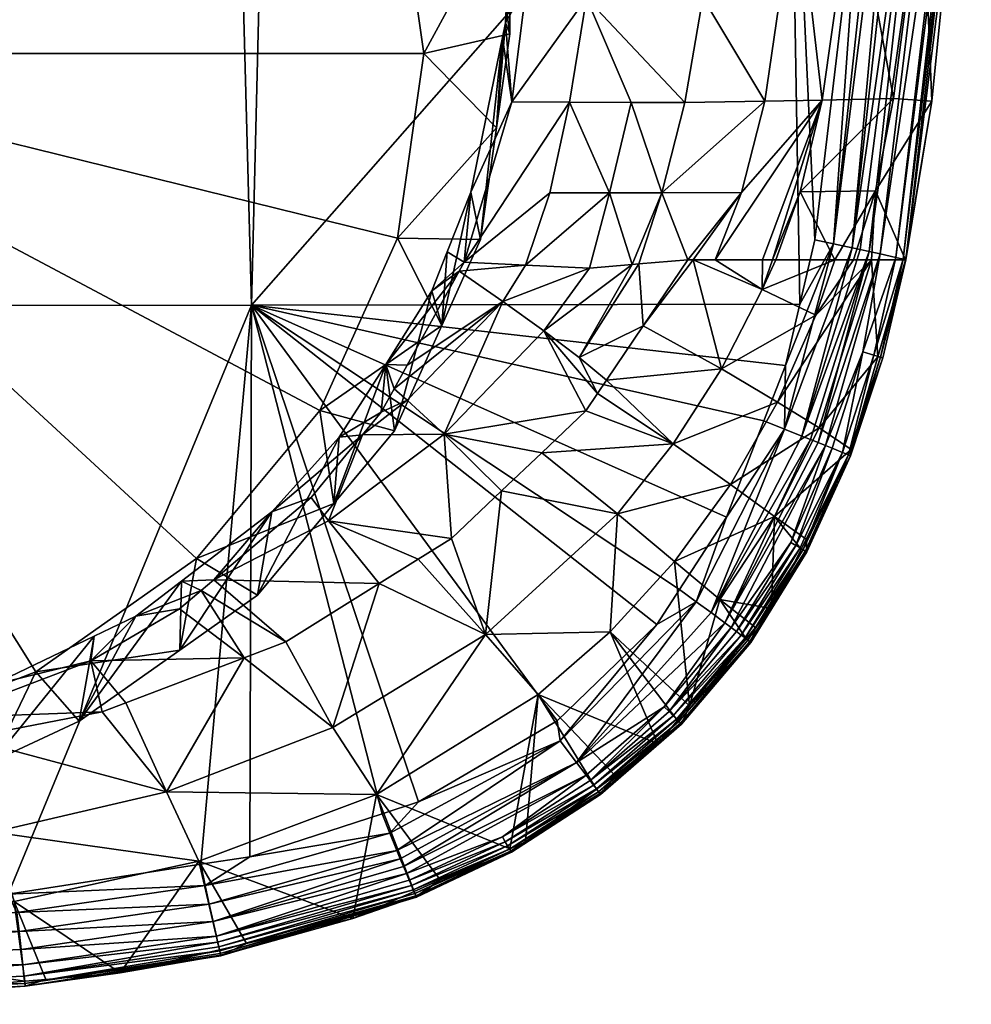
# Model space of a CAD drawing. Extents: x -0.025 to 0.025, y -0.163 to 0.025.
# Tile 4 of 67: x 0.005 to 0.019, y -0.163 to -0.149. Entities that reach past the tile are written whole.
import ezdxf

# ---------------------------------------------------------------- set-up
doc = ezdxf.new("R2010")
doc.units = 0
doc.layers.add('mesh', color=7, linetype='CONTINUOUS')

msp = doc.modelspace()

# ---------------------------------------------------------------- meshes
at = {"layer": 'mesh'}
mesh = msp.add_polyface(dxfattribs=at)
corners = [(0.00773, -0.138342, 0.213027), (0.007756, -0.138647, 0.213101), (0.008192, -0.138682, 0.213128), (0.007366, -0.138372, 0.21302), (0.006863, -0.137704, 0.212836), (0.006608, -0.137837, 0.212863), (0.006362, -0.137715, 0.212832), (0.00491, -0.137783, 0.210664), (0.006114, -0.139556, 0.208041), (0.00491, -0.138997, 0.207804), (0.007315, -0.140404, 0.208401), (0.0086, -0.141312, 0.208786), (0.00291, -0.13979, 0.207388), (0.005514, -0.140784, 0.207809), (0.003127, -0.139081, 0.207606), (0.000114, -0.139452, 0.207244), (0.000114, -0.139222, 0.207272), (-0.002681, -0.13979, 0.207388), (-0.002898, -0.139081, 0.207606), (0.011928, -0.150427, 0.212655), (0.010914, -0.149393, 0.211464), (0.010546, -0.151966, 0.212556), (0.007751, -0.142363, 0.20848), (0.009508, -0.142402, 0.209249), (0.009467, -0.144422, 0.209354), (0.010507, -0.143599, 0.209757), (0.01107, -0.144851, 0.210288), (0.010546, -0.14682, 0.210372), (0.011895, -0.147587, 0.21145), (0.000114, -0.149393, 0.211464), (-0.004682, -0.137783, 0.210664), (0.004677, -0.137692, 0.210625), (0.000114, -0.152908, 0.233715), (0.00829, -0.144379, 0.233692), (0.008517, -0.152895, 0.233379), (0.000114, -0.144379, 0.233985), (0.008726, -0.144379, 0.233646), (-0.001078, -0.144379, 0.233979), (0.010827, -0.141828, 0.214073), (0.01042, -0.141638, 0.213997), (0.011114, -0.143103, 0.214366), (0.010659, -0.141578, 0.214), (0.009919, -0.140476, 0.213679), (0.009583, -0.140469, 0.213654), (0.0096, -0.140144, 0.213577)]
mesh.append_faces([[corners[k] for k in face] for face in [(0, 1, 2, 2), (0, 3, 1, 1), (4, 3, 0, 0), (4, 5, 3, 3), (5, 6, 7, 7), (8, 7, 9, 9), (8, 5, 7, 7), (10, 5, 8, 8), (10, 3, 5, 5), (11, 3, 10, 10), (11, 1, 3, 3), (12, 13, 9, 9), (14, 12, 9, 9), (14, 15, 12, 12), (16, 15, 14, 14), (16, 17, 15, 15), (18, 17, 16, 16), (19, 20, 21, 21), (13, 8, 9, 9), (13, 10, 8, 8), (22, 10, 13, 13), (22, 11, 10, 10), (22, 23, 11, 11), (24, 23, 22, 22), (24, 25, 23, 23), (24, 26, 25, 25), (27, 26, 24, 24), (20, 28, 27, 27), (29, 27, 24, 24), (29, 20, 27, 27), (21, 20, 29, 29), (29, 13, 12, 12), (29, 22, 13, 13), (24, 22, 29, 29), (29, 15, 17, 17), (12, 15, 29, 29), (30, 7, 31, 31), (7, 14, 9, 9), (7, 16, 14, 14), (30, 16, 7, 7), (32, 33, 34, 34), (35, 33, 32, 32), (33, 36, 34, 34), (32, 37, 35, 35), (38, 39, 40, 40), (41, 39, 38, 38), (42, 39, 41, 41), (42, 43, 39, 39), (44, 43, 42, 42), (2, 43, 44, 44), (2, 1, 43, 43), (25, 39, 23, 23), (26, 39, 25, 25), (26, 40, 39, 39), (23, 43, 11, 11), (39, 43, 23, 23), (43, 1, 11, 11)]])
mesh = msp.add_polyface(dxfattribs=at)
corners = [(0.011367, -0.143072, 0.214373), (0.011806, -0.144082, 0.214617), (0.012131, -0.143243, 0.214781), (0.012689, -0.141265, 0.215081), (0.012241, -0.145977, 0.215074), (0.012284, -0.147023, 0.215259), (0.013379, -0.147029, 0.216049), (0.011939, -0.144521, 0.214737), (0.013051, -0.141265, 0.215358), (0.013562, -0.141265, 0.215747), (0.013697, -0.141265, 0.215891), (0.014986, -0.147023, 0.217834), (0.012311, -0.147667, 0.215374), (0.012344, -0.148445, 0.215512), (0.013181, -0.148618, 0.216184), (0.011478, -0.152299, 0.216326), (0.012668, -0.151333, 0.216686), (0.012943, -0.150072, 0.216394), (0.014227, -0.151335, 0.21838), (0.013802, -0.150075, 0.217222), (0.0135, -0.151335, 0.217486), (0.016006, -0.144379, 0.232877), (0.01615, -0.152884, 0.232736), (0.008517, -0.152895, 0.233379), (0.012052, -0.148966, 0.215594), (0.011941, -0.146049, 0.215053), (0.01186, -0.145264, 0.214899), (0.011453, -0.143818, 0.214546), (0.011114, -0.143103, 0.214366), (0.010827, -0.141828, 0.214073), (0.01201, -0.149172, 0.215636), (0.011705, -0.151981, 0.213315), (0.011569, -0.151323, 0.216066), (0.011928, -0.150427, 0.212655), (0.012114, -0.149122, 0.212102), (0.011705, -0.146263, 0.210888), (0.01107, -0.144851, 0.210288), (0.011895, -0.147587, 0.21145), (0.010546, -0.151966, 0.212556), (0.010546, -0.14682, 0.210372), (0.010914, -0.149393, 0.211464), (0.01214, -0.150067, 0.21579), (0.012329, -0.152339, 0.217081), (0.008726, -0.144379, 0.233646), (0.012114, -0.147729, 0.215384)]
mesh.append_faces([[corners[k] for k in face] for face in [(0, 1, 2, 2), (3, 0, 2, 2), (4, 5, 6, 6), (2, 1, 7, 7), (4, 2, 7, 7), (6, 2, 4, 4), (6, 3, 2, 2), (8, 3, 6, 6), (6, 9, 8, 8), (6, 10, 9, 9), (11, 10, 6, 6), (12, 13, 14, 14), (15, 16, 17, 17), (18, 19, 20, 20), (6, 12, 14, 14), (5, 12, 6, 6), (17, 19, 14, 14), (17, 20, 19, 19), (16, 20, 17, 17), (21, 22, 23, 23), (13, 12, 24, 24), (4, 25, 5, 5), (4, 26, 25, 25), (7, 26, 4, 4), (1, 26, 7, 7), (1, 27, 26, 26), (0, 27, 1, 1), (0, 28, 27, 27), (29, 28, 0, 0), (30, 31, 32, 32), (30, 33, 31, 31), (24, 33, 30, 30), (24, 34, 33, 33), (35, 27, 36, 36), (35, 26, 27, 27), (37, 26, 35, 35), (37, 25, 26, 26), (27, 28, 36, 36), (38, 31, 33, 33), (39, 35, 36, 36), (39, 37, 35, 35), (40, 34, 37, 37), (33, 34, 40, 40), (14, 41, 17, 17), (14, 13, 41, 41), (15, 17, 41, 41), (16, 42, 20, 20), (23, 43, 21, 21), (41, 32, 15, 15), (41, 30, 32, 32), (41, 24, 30, 30), (13, 24, 41, 41), (12, 44, 24, 24), (5, 44, 12, 12), (5, 25, 44, 44), (44, 34, 24, 24), (44, 37, 34, 34), (44, 25, 37, 37)]])
mesh = msp.add_polyface(dxfattribs=at)
corners = [(0.017857, -0.146917, 0.226594), (0.018302, -0.146878, 0.23101), (0.018538, -0.144482, 0.230987), (0.016898, -0.152265, 0.226855), (0.017149, -0.152265, 0.228313), (0.017205, -0.151307, 0.226795), (0.018084, -0.141265, 0.225631), (0.0169, -0.14697, 0.222096), (0.016493, -0.141265, 0.219989), (0.016109, -0.146999, 0.21991), (0.016233, -0.141265, 0.219301), (0.014986, -0.147023, 0.217834), (0.014227, -0.151335, 0.21838), (0.014591, -0.152264, 0.219719), (0.015338, -0.151327, 0.220364), (0.013818, -0.152329, 0.218676), (0.01391, -0.152322, 0.218799), (0.015771, -0.152265, 0.222438), (0.015814, -0.152265, 0.22258), (0.016157, -0.151319, 0.222459), (0.016463, -0.150043, 0.222335), (0.014971, -0.152265, 0.220543), (0.015632, -0.152265, 0.221979), (0.015663, -0.150059, 0.220193), (0.014548, -0.150074, 0.218149), (0.013802, -0.150075, 0.217222), (0.014799, -0.148616, 0.217968), (0.013181, -0.148618, 0.216184), (0.013379, -0.147029, 0.216049), (0.017455, -0.150019, 0.226735), (0.016006, -0.144379, 0.232877), (0.01636, -0.151989, 0.232732), (0.01615, -0.152884, 0.232736), (0.017025, -0.146415, 0.232717), (0.017623, -0.152265, 0.231072), (0.017989, -0.150058, 0.231039), (0.016638, -0.152265, 0.225344), (0.017186, -0.144379, 0.232705), (0.018526, -0.144479, 0.231269), (0.017627, -0.152264, 0.231343), (0.016617, -0.152043, 0.232669), (0.017441, -0.144397, 0.232632), (0.017578, -0.144407, 0.232593), (0.016877, -0.152099, 0.232555), (0.017724, -0.144417, 0.232507), (0.017977, -0.144436, 0.232336), (0.016991, -0.152123, 0.232497), (0.017116, -0.15215, 0.232385), (0.018201, -0.144452, 0.232115), (0.017271, -0.152184, 0.232248), (0.018405, -0.144468, 0.231777), (0.01759, -0.152255, 0.231629), (0.017487, -0.152231, 0.23191), (0.018468, -0.144474, 0.231569), (0.01852, -0.144478, 0.231398)]
mesh.append_faces([[corners[k] for k in face] for face in [(0, 1, 2, 2), (3, 4, 5, 5), (0, 6, 7, 7), (7, 8, 9, 9), (9, 10, 11, 11), (12, 13, 14, 14), (15, 16, 12, 12), (17, 18, 19, 19), (20, 21, 22, 22), (20, 14, 21, 21), (23, 14, 20, 20), (23, 12, 14, 14), (24, 12, 23, 23), (24, 25, 12, 12), (11, 26, 9, 9), (11, 27, 26, 26), (28, 27, 11, 11), (29, 19, 5, 5), (20, 19, 29, 29), (20, 17, 19, 19), (22, 17, 20, 20), (7, 29, 0, 0), (7, 20, 29, 29), (9, 20, 7, 7), (9, 23, 20, 20), (26, 23, 9, 9), (26, 24, 23, 23), (27, 24, 26, 26), (27, 25, 24, 24), (30, 31, 32, 32), (33, 31, 30, 30), (5, 34, 35, 35), (19, 36, 5, 5), (29, 5, 35, 35), (0, 35, 1, 1), (0, 29, 35, 35), (30, 37, 33, 33), (38, 2, 1, 1), (34, 39, 35, 35), (33, 40, 31, 31), (33, 41, 40, 40), (40, 42, 43, 43), (40, 41, 42, 42), (43, 44, 45, 45), (42, 44, 43, 43), (45, 46, 43, 43), (45, 47, 46, 46), (48, 47, 45, 45), (48, 49, 47, 47), (50, 49, 48, 48), (51, 52, 53, 53), (50, 52, 49, 49), (50, 53, 52, 52), (39, 1, 35, 35), (39, 38, 1, 1), (51, 38, 39, 39), (51, 54, 38, 38), (53, 54, 51, 51)]])
mesh = msp.add_polyface(dxfattribs=at)
corners = [(0.004297, -0.158973, 0.219794), (0.002593, -0.159024, 0.219477), (0.003548, -0.159119, 0.219794), (0.003981, -0.158722, 0.219235), (0.00419, -0.158642, 0.219181), (0.004543, -0.158926, 0.219793), (0.006434, -0.158558, 0.219792), (0.004917, -0.160231, 0.222443), (0.007332, -0.159673, 0.222452), (0.006764, -0.158432, 0.219791), (-0.002621, -0.158979, 0.21944), (-0.000163, -0.159222, 0.219652), (-0.000478, -0.158092, 0.219123), (0.0001, -0.158101, 0.219101), (0.00491, -0.15818, 0.218915), (0.006905, -0.157225, 0.218335), (0.007816, -0.156867, 0.218119), (0.00754, -0.156738, 0.218099), (0.006325, -0.157503, 0.218504), (0.00491, -0.159248, 0.2164), (0.006114, -0.158689, 0.216162), (0.007516, -0.157699, 0.215742), (0.003127, -0.159332, 0.216202), (-0.002898, -0.159332, 0.216202), (0.000114, -0.159473, 0.215868), (0.005514, -0.158003, 0.215118), (0.00291, -0.158996, 0.21554), (0.007751, -0.156423, 0.214448), (0.000114, -0.159335, 0.215684), (0.000114, -0.149393, 0.211464), (-0.002681, -0.158996, 0.21554), (0.009467, -0.154364, 0.213574), (0.000114, -0.152908, 0.233715), (0.005125, -0.161097, 0.23276), (0.000114, -0.161288, 0.232785), (0.008517, -0.152895, 0.233379), (0.007808, -0.16068, 0.23276), (0.000114, -0.159308, 0.219794), (0.000114, -0.159224, 0.219655), (0.006279, -0.157846, 0.218642), (0.008415, -0.157804, 0.219787), (0.007512, -0.157125, 0.21824), (0.000114, -0.159528, 0.220173), (0.000114, -0.16058, 0.222453), (-0.001701, -0.161269, 0.232773), (-0.003771, -0.159036, 0.219753)]
mesh.append_faces([[corners[k] for k in face] for face in [(0, 1, 2, 2), (0, 3, 1, 1), (0, 4, 3, 3), (5, 4, 0, 0), (6, 4, 5, 5), (7, 0, 2, 2), (7, 5, 0, 0), (8, 5, 7, 7), (8, 6, 5, 5), (9, 6, 8, 8), (10, 11, 12, 12), (13, 4, 14, 14), (13, 3, 4, 4), (1, 3, 13, 13), (15, 16, 17, 17), (18, 19, 14, 14), (18, 20, 19, 19), (20, 17, 21, 21), (20, 15, 17, 17), (18, 15, 20, 20), (22, 14, 19, 19), (22, 13, 14, 14), (13, 23, 12, 12), (22, 24, 13, 13), (19, 25, 26, 26), (25, 21, 27, 27), (25, 20, 21, 21), (19, 20, 25, 25), (26, 22, 19, 19), (26, 24, 22, 22), (28, 24, 26, 26), (28, 23, 24, 24), (29, 26, 25, 25), (29, 28, 26, 26), (30, 28, 29, 29), (29, 27, 31, 31), (25, 27, 29, 29), (32, 33, 34, 34), (35, 33, 32, 32), (35, 36, 33, 33), (37, 1, 38, 38), (2, 1, 37, 37), (6, 39, 4, 4), (9, 39, 6, 6), (40, 39, 9, 9), (40, 41, 39, 39), (2, 37, 42, 42), (42, 43, 2, 2), (37, 38, 11, 11), (34, 44, 32, 32), (37, 45, 42, 42), (13, 38, 1, 1), (12, 38, 13, 13), (12, 11, 38, 38), (18, 39, 15, 15), (14, 39, 18, 18), (14, 4, 39, 39), (39, 41, 15, 15)]])
mesh = msp.add_polyface(dxfattribs=at)
corners = [(0.008517, -0.152895, 0.233379), (0.012773, -0.158683, 0.232771), (0.010842, -0.159811, 0.232767), (0.014158, -0.157341, 0.232766), (0.008415, -0.157804, 0.219787), (0.007816, -0.156867, 0.218119), (0.007512, -0.157125, 0.21824), (0.008991, -0.157585, 0.219786), (0.00799, -0.15672, 0.218051), (0.010294, -0.156772, 0.219778), (0.009585, -0.155899, 0.218011), (0.011301, -0.156143, 0.219772), (0.011196, -0.154694, 0.217959), (0.010836, -0.156433, 0.219775), (0.010684, -0.153731, 0.216815), (0.012017, -0.152844, 0.21707), (0.011408, -0.152425, 0.216369), (0.01032, -0.154387, 0.21704), (0.010685, -0.154217, 0.217139), (0.010501, -0.154061, 0.216928), (0.010062, -0.154701, 0.217166), (0.009344, -0.155574, 0.217517), (0.011774, -0.157481, 0.222459), (0.009647, -0.158776, 0.222457), (0.008797, -0.155774, 0.217633), (0.00754, -0.156738, 0.218099), (0.006905, -0.157225, 0.218335), (0.010386, -0.153724, 0.216836), (0.011025, -0.152696, 0.216469), (0.011478, -0.152299, 0.216326), (0.011239, -0.152156, 0.216311), (0.011569, -0.151323, 0.216066), (0.007516, -0.157699, 0.215742), (0.0086, -0.156933, 0.215417), (0.011167, -0.153179, 0.213824), (0.010507, -0.154645, 0.214446), (0.009662, -0.155658, 0.214876), (0.011705, -0.151981, 0.213315), (0.010546, -0.151966, 0.212556), (0.009467, -0.154364, 0.213574), (0.007751, -0.156423, 0.214448), (0.000114, -0.149393, 0.211464), (0.008493, -0.160574, 0.23276), (0.007808, -0.16068, 0.23276), (0.009738, -0.154734, 0.217201)]
mesh.append_faces([[corners[k] for k in face] for face in [(0, 1, 2, 2), (3, 1, 0, 0), (4, 5, 6, 6), (7, 5, 4, 4), (7, 8, 5, 5), (9, 8, 7, 7), (9, 10, 8, 8), (10, 11, 12, 12), (10, 13, 11, 11), (9, 13, 10, 10), (14, 15, 16, 16), (17, 18, 19, 19), (17, 20, 18, 18), (10, 21, 8, 8), (10, 20, 21, 21), (12, 20, 10, 10), (12, 18, 20, 20), (15, 18, 12, 12), (15, 19, 18, 18), (14, 19, 15, 15), (22, 11, 13, 13), (4, 23, 7, 7), (13, 9, 22, 22), (24, 21, 20, 20), (24, 8, 21, 21), (25, 8, 24, 24), (25, 5, 8, 8), (26, 6, 5, 5), (19, 27, 17, 17), (19, 14, 27, 27), (16, 27, 14, 14), (16, 28, 27, 27), (29, 28, 16, 16), (29, 30, 28, 28), (29, 31, 30, 30), (32, 24, 33, 33), (32, 25, 24, 24), (28, 30, 34, 34), (35, 28, 34, 34), (35, 27, 28, 28), (36, 27, 35, 35), (31, 34, 30, 30), (31, 37, 34, 34), (38, 34, 37, 37), (39, 34, 38, 38), (39, 35, 34, 34), (39, 36, 35, 35), (40, 36, 39, 39), (40, 33, 36, 36), (40, 32, 33, 33), (41, 39, 38, 38), (42, 43, 0, 0), (20, 44, 24, 24), (17, 44, 20, 20), (17, 27, 44, 44), (33, 44, 36, 36), (33, 24, 44, 44), (36, 44, 27, 27)]])
mesh = msp.add_polyface(dxfattribs=at)
corners = [(0.017205, -0.151307, 0.226795), (0.017149, -0.152265, 0.228313), (0.017623, -0.152265, 0.231072), (0.017237, -0.153614, 0.231101), (0.016419, -0.154604, 0.228312), (0.016371, -0.153036, 0.225347), (0.016898, -0.152265, 0.226855), (0.015838, -0.154245, 0.225354), (0.015184, -0.155395, 0.225359), (0.015797, -0.155839, 0.228317), (0.01624, -0.156156, 0.231158), (0.01625, -0.156331, 0.231409), (0.016856, -0.154995, 0.231382), (0.016744, -0.154946, 0.231943), (0.016829, -0.154982, 0.231662), (0.016199, -0.156299, 0.231827), (0.01623, -0.156317, 0.231686), (0.016246, -0.156327, 0.231546), (0.017027, -0.153546, 0.232185), (0.0166, -0.154887, 0.232203), (0.016509, -0.15485, 0.23232), (0.017179, -0.153591, 0.231923), (0.017273, -0.15362, 0.23164), (0.017307, -0.153632, 0.231355), (0.016023, -0.156199, 0.232223), (0.016095, -0.15624, 0.232098), (0.016154, -0.156273, 0.231965), (0.016638, -0.152265, 0.225344), (0.016157, -0.151319, 0.222459), (0.015814, -0.152265, 0.22258), (0.016867, -0.154906, 0.231129), (0.015624, -0.152677, 0.222434), (0.017627, -0.152264, 0.231343), (0.016617, -0.152043, 0.232669), (0.01615, -0.152884, 0.232736), (0.01636, -0.151989, 0.232732), (0.01595, -0.153738, 0.23274), (0.015936, -0.154621, 0.232696), (0.015108, -0.157319, 0.232457), (0.016297, -0.154765, 0.232514), (0.016407, -0.154809, 0.232424), (0.016877, -0.152099, 0.232555), (0.01618, -0.154718, 0.23259), (0.01759, -0.152255, 0.231629), (0.017487, -0.152231, 0.23191), (0.017271, -0.152184, 0.232248), (0.017116, -0.15215, 0.232385), (0.016991, -0.152123, 0.232497)]
mesh.append_faces([[corners[k] for k in face] for face in [(0, 1, 2, 2), (3, 1, 4, 4), (2, 1, 3, 3), (5, 1, 6, 6), (7, 1, 5, 5), (7, 4, 1, 1), (8, 9, 4, 4), (10, 11, 12, 12), (13, 14, 15, 15), (16, 14, 17, 17), (17, 12, 11, 11), (14, 12, 17, 17), (16, 15, 14, 14), (18, 19, 20, 20), (18, 13, 19, 19), (21, 13, 18, 18), (21, 14, 13, 13), (22, 14, 21, 21), (22, 12, 14, 14), (23, 12, 22, 22), (19, 24, 20, 20), (19, 25, 24, 24), (13, 25, 19, 19), (13, 26, 25, 25), (15, 26, 13, 13), (0, 27, 6, 6), (28, 29, 27, 27), (30, 9, 10, 10), (30, 4, 9, 9), (3, 4, 30, 30), (5, 6, 27, 27), (31, 27, 29, 29), (31, 5, 27, 27), (3, 32, 2, 2), (3, 23, 32, 32), (10, 12, 30, 30), (33, 34, 35, 35), (33, 36, 34, 34), (37, 36, 33, 33), (38, 39, 40, 40), (37, 41, 42, 42), (37, 33, 41, 41), (22, 32, 23, 23), (43, 21, 44, 44), (43, 22, 21, 21), (43, 32, 22, 22), (18, 44, 21, 21), (18, 45, 44, 44), (20, 45, 18, 18), (20, 40, 45, 45), (38, 40, 20, 20), (23, 30, 12, 12), (3, 30, 23, 23), (40, 46, 45, 45), (39, 46, 40, 40), (42, 46, 39, 39), (42, 47, 46, 46), (41, 47, 42, 42)]])
mesh = msp.add_polyface(dxfattribs=at)
corners = [(0.0135, -0.151335, 0.217486), (0.013223, -0.15238, 0.217873), (0.013818, -0.152329, 0.218676), (0.015338, -0.151327, 0.220364), (0.014667, -0.152264, 0.219885), (0.014971, -0.152265, 0.220543), (0.014591, -0.152264, 0.219719), (0.014227, -0.151335, 0.21838), (0.01391, -0.152322, 0.218799), (0.008517, -0.152895, 0.233379), (0.015128, -0.155846, 0.232755), (0.014474, -0.156854, 0.232762), (0.015649, -0.154508, 0.232745), (0.01595, -0.153738, 0.23274), (0.01615, -0.152884, 0.232736), (0.011196, -0.154694, 0.217959), (0.011997, -0.155483, 0.219764), (0.012556, -0.154952, 0.219758), (0.011301, -0.156143, 0.219772), (0.013077, -0.153627, 0.218801), (0.013458, -0.153942, 0.219744), (0.01397, -0.153184, 0.219733), (0.013333, -0.154128, 0.219747), (0.012586, -0.153254, 0.217902), (0.013171, -0.154368, 0.219751), (0.012017, -0.152844, 0.21707), (0.01361, -0.155799, 0.222454), (0.014388, -0.154828, 0.222449), (0.015061, -0.153783, 0.222442), (0.015624, -0.152677, 0.222434), (0.015771, -0.152265, 0.222438), (0.015632, -0.152265, 0.221979), (0.015814, -0.152265, 0.22258), (0.015184, -0.155395, 0.225359), (0.016419, -0.154604, 0.228312), (0.015838, -0.154245, 0.225354), (0.014407, -0.156467, 0.225363), (0.015797, -0.155839, 0.228317), (0.011774, -0.157481, 0.222459), (0.016371, -0.153036, 0.225347), (0.014915, -0.157176, 0.232619), (0.014709, -0.157024, 0.23272), (0.015936, -0.154621, 0.232696), (0.01618, -0.154718, 0.23259), (0.016297, -0.154765, 0.232514), (0.012329, -0.152339, 0.217081), (0.012668, -0.151333, 0.216686), (0.011478, -0.152299, 0.216326), (0.011408, -0.152425, 0.216369)]
mesh.append_faces([[corners[k] for k in face] for face in [(0, 1, 2, 2), (3, 4, 5, 5), (3, 6, 4, 4), (7, 8, 6, 6), (7, 0, 2, 2), (9, 10, 11, 11), (12, 10, 9, 9), (9, 13, 12, 12), (9, 14, 13, 13), (15, 16, 17, 17), (15, 18, 16, 16), (19, 20, 21, 21), (19, 22, 20, 20), (23, 22, 19, 19), (23, 24, 22, 22), (8, 21, 6, 6), (8, 19, 21, 21), (2, 19, 8, 8), (2, 23, 19, 19), (1, 23, 2, 2), (25, 23, 1, 1), (15, 23, 25, 25), (15, 24, 23, 23), (17, 24, 15, 15), (26, 17, 16, 16), (4, 6, 21, 21), (20, 22, 27, 27), (28, 20, 27, 27), (27, 17, 26, 26), (27, 24, 17, 17), (22, 24, 27, 27), (29, 30, 31, 31), (29, 32, 30, 30), (28, 21, 20, 20), (28, 4, 21, 21), (29, 4, 28, 28), (29, 5, 4, 4), (31, 5, 29, 29), (33, 34, 35, 35), (36, 37, 33, 33), (38, 26, 16, 16), (28, 39, 29, 29), (28, 35, 39, 39), (27, 35, 28, 28), (27, 33, 35, 35), (26, 33, 27, 27), (26, 36, 33, 33), (40, 41, 42, 42), (41, 10, 42, 42), (42, 12, 13, 13), (10, 12, 42, 42), (40, 43, 44, 44), (42, 43, 40, 40), (45, 46, 47, 47), (0, 45, 1, 1), (48, 45, 47, 47), (48, 25, 45, 45), (25, 1, 45, 45)]])
mesh = msp.add_polyface(dxfattribs=at)
corners = [(0.008517, -0.152895, 0.233379), (0.010842, -0.159811, 0.232767), (0.010333, -0.159976, 0.232765), (0.010294, -0.156772, 0.219778), (0.008991, -0.157585, 0.219786), (0.009647, -0.158776, 0.222457), (0.008415, -0.157804, 0.219787), (0.007332, -0.159673, 0.222452), (0.006764, -0.158432, 0.219791), (0.007784, -0.160635, 0.225343), (0.008069, -0.161869, 0.231128), (0.008444, -0.161782, 0.231133), (0.006685, -0.162191, 0.231108), (0.009927, -0.161436, 0.231155), (0.010254, -0.159707, 0.225355), (0.010779, -0.161057, 0.231169), (0.01114, -0.160896, 0.231174), (0.01211, -0.160464, 0.23119), (0.011774, -0.157481, 0.222459), (0.012082, -0.160424, 0.231985), (0.010768, -0.161037, 0.231972), (0.010742, -0.160975, 0.232105), (0.01081, -0.16113, 0.231284), (0.010813, -0.161139, 0.231416), (0.012134, -0.160513, 0.231434), (0.010811, -0.161135, 0.231553), (0.008088, -0.16195, 0.231243), (0.012123, -0.160496, 0.231708), (0.010803, -0.161117, 0.231693), (0.01071, -0.160899, 0.232231), (0.012049, -0.160366, 0.232118), (0.008081, -0.161923, 0.231662), (0.008086, -0.161946, 0.23152), (0.008088, -0.161955, 0.231379), (0.008072, -0.161885, 0.231805), (0.010789, -0.161085, 0.231834), (0.01054, -0.160487, 0.232615), (0.00787, -0.160977, 0.232707), (0.010441, -0.160248, 0.232719), (0.007927, -0.161234, 0.232598), (0.010587, -0.160602, 0.23254), (0.00798, -0.161474, 0.232429), (0.010632, -0.160711, 0.23245), (0.012812, -0.15896, 0.232728), (0.010673, -0.16081, 0.232347), (0.012009, -0.160296, 0.232243), (0.008026, -0.161679, 0.232207), (0.008044, -0.161762, 0.23208), (0.00806, -0.161831, 0.231945), (0.013173, -0.159439, 0.232364), (0.008493, -0.160574, 0.23276), (0.007808, -0.16068, 0.23276), (0.013039, -0.159261, 0.232555)]
mesh.append_faces([[corners[k] for k in face] for face in [(0, 1, 2, 2), (3, 4, 5, 5), (6, 7, 5, 5), (8, 7, 6, 6), (9, 10, 11, 11), (9, 12, 10, 10), (13, 9, 11, 11), (13, 14, 9, 9), (15, 14, 13, 13), (14, 16, 17, 17), (15, 16, 14, 14), (14, 7, 9, 9), (14, 5, 7, 7), (18, 5, 14, 14), (18, 3, 5, 5), (19, 20, 21, 21), (16, 15, 22, 22), (23, 16, 22, 22), (23, 24, 16, 16), (25, 24, 23, 23), (13, 11, 26, 26), (11, 10, 26, 26), (27, 25, 28, 28), (21, 29, 30, 30), (25, 31, 28, 28), (25, 32, 31, 31), (23, 32, 25, 25), (23, 33, 32, 32), (22, 33, 23, 23), (28, 34, 35, 35), (31, 34, 28, 28), (22, 26, 33, 33), (22, 13, 26, 26), (15, 13, 22, 22), (36, 37, 38, 38), (36, 39, 37, 37), (40, 39, 36, 36), (40, 41, 39, 39), (42, 41, 40, 40), (38, 43, 36, 36), (2, 1, 38, 38), (29, 44, 45, 45), (29, 46, 44, 44), (21, 46, 29, 29), (21, 47, 46, 46), (20, 47, 21, 21), (20, 48, 47, 47), (41, 44, 46, 46), (42, 44, 41, 41), (42, 49, 44, 44), (35, 48, 20, 20), (34, 48, 35, 35), (0, 2, 50, 50), (37, 51, 50, 50), (40, 52, 42, 42), (36, 52, 40, 40), (38, 50, 2, 2), (38, 37, 50, 50)]])
mesh = msp.add_polyface(dxfattribs=at)
corners = [(0.008517, -0.152895, 0.233379), (0.014474, -0.156854, 0.232762), (0.014158, -0.157341, 0.232766), (0.010254, -0.159707, 0.225355), (0.012509, -0.158316, 0.225363), (0.011774, -0.157481, 0.222459), (0.011997, -0.155483, 0.219764), (0.011301, -0.156143, 0.219772), (0.013321, -0.159633, 0.2312), (0.013579, -0.159442, 0.231202), (0.012331, -0.160365, 0.231194), (0.01211, -0.160464, 0.23119), (0.014171, -0.159004, 0.231205), (0.014445, -0.158678, 0.231201), (0.013511, -0.157445, 0.225364), (0.01361, -0.155799, 0.222454), (0.014407, -0.156467, 0.225363), (0.014615, -0.158476, 0.231198), (0.012134, -0.160513, 0.231434), (0.01114, -0.160896, 0.231174), (0.013377, -0.15971, 0.231444), (0.014503, -0.158729, 0.231444), (0.010842, -0.159811, 0.232767), (0.012773, -0.158683, 0.232771), (0.012812, -0.15896, 0.232728), (0.012123, -0.160496, 0.231708), (0.010811, -0.161135, 0.231553), (0.013366, -0.159695, 0.231717), (0.013278, -0.159579, 0.232125), (0.01323, -0.159514, 0.23225), (0.014387, -0.158612, 0.232124), (0.012009, -0.160296, 0.232243), (0.012049, -0.160366, 0.232118), (0.01071, -0.160899, 0.232231), (0.012082, -0.160424, 0.231985), (0.010742, -0.160975, 0.232105), (0.013317, -0.15963, 0.231993), (0.014433, -0.158658, 0.231992), (0.014502, -0.158728, 0.231579), (0.01449, -0.158716, 0.231717), (0.013347, -0.159669, 0.231856), (0.012106, -0.160467, 0.231848), (0.010789, -0.161085, 0.231834), (0.010803, -0.161117, 0.231693), (0.010441, -0.160248, 0.232719), (0.013173, -0.159439, 0.232364), (0.014263, -0.158489, 0.232364), (0.010673, -0.16081, 0.232347), (0.014467, -0.158693, 0.231855), (0.010768, -0.161037, 0.231972), (0.014709, -0.157024, 0.23272), (0.013039, -0.159261, 0.232555), (0.01054, -0.160487, 0.232615), (0.010632, -0.160711, 0.23245), (0.015108, -0.157319, 0.232457)]
mesh.append_faces([[corners[k] for k in face] for face in [(0, 1, 2, 2), (3, 4, 5, 5), (5, 6, 7, 7), (8, 9, 4, 4), (4, 10, 8, 8), (4, 11, 10, 10), (3, 11, 4, 4), (12, 13, 14, 14), (5, 14, 15, 15), (4, 14, 5, 5), (4, 12, 14, 14), (9, 12, 4, 4), (14, 16, 15, 15), (13, 17, 14, 14), (18, 11, 19, 19), (20, 8, 10, 10), (21, 12, 9, 9), (22, 23, 24, 24), (23, 2, 24, 24), (25, 18, 26, 26), (27, 18, 25, 25), (28, 29, 30, 30), (28, 31, 29, 29), (32, 31, 28, 28), (32, 33, 31, 31), (32, 34, 35, 35), (32, 36, 34, 34), (28, 36, 32, 32), (28, 37, 36, 36), (30, 37, 28, 28), (18, 10, 11, 11), (18, 20, 10, 10), (27, 20, 18, 18), (27, 38, 20, 20), (39, 38, 27, 27), (20, 9, 8, 8), (20, 21, 9, 9), (38, 21, 20, 20), (27, 40, 39, 39), (27, 41, 40, 40), (25, 41, 27, 27), (25, 42, 41, 41), (43, 42, 25, 25), (44, 22, 24, 24), (29, 45, 46, 46), (31, 45, 29, 29), (31, 47, 45, 45), (40, 36, 48, 48), (40, 34, 36, 36), (41, 34, 40, 40), (41, 49, 34, 34), (42, 49, 41, 41), (24, 50, 51, 51), (52, 24, 51, 51), (51, 45, 53, 53), (51, 46, 45, 45), (54, 46, 51, 51)]])
mesh = msp.add_polyface(dxfattribs=at)
corners = [(0.015797, -0.155839, 0.228317), (0.016171, -0.156294, 0.231162), (0.01624, -0.156156, 0.231158), (0.015757, -0.157119, 0.231181), (0.015037, -0.156994, 0.228321), (0.015535, -0.157383, 0.231184), (0.015402, -0.157541, 0.231187), (0.014407, -0.156467, 0.225363), (0.014615, -0.158476, 0.231198), (0.013511, -0.157445, 0.225364), (0.01625, -0.156331, 0.231409), (0.015469, -0.157592, 0.231432), (0.014503, -0.158729, 0.231444), (0.014445, -0.158678, 0.231201), (0.014171, -0.159004, 0.231205), (0.014709, -0.157024, 0.23272), (0.014474, -0.156854, 0.232762), (0.015128, -0.155846, 0.232755), (0.014158, -0.157341, 0.232766), (0.012812, -0.15896, 0.232728), (0.015335, -0.157488, 0.232115), (0.01527, -0.157439, 0.23224), (0.016095, -0.15624, 0.232098), (0.01433, -0.158555, 0.232249), (0.014387, -0.158612, 0.232124), (0.01323, -0.159514, 0.23225), (0.015387, -0.157528, 0.231983), (0.014433, -0.158658, 0.231992), (0.016154, -0.156273, 0.231965), (0.01449, -0.158716, 0.231717), (0.015467, -0.15759, 0.231568), (0.014502, -0.158728, 0.231579), (0.015453, -0.157579, 0.231706), (0.016246, -0.156327, 0.231546), (0.01623, -0.156317, 0.231686), (0.015427, -0.157558, 0.231845), (0.016199, -0.156299, 0.231827), (0.014467, -0.158693, 0.231855), (0.013347, -0.159669, 0.231856), (0.016023, -0.156199, 0.232223), (0.015194, -0.157382, 0.232355), (0.014263, -0.158489, 0.232364), (0.016509, -0.15485, 0.23232), (0.013317, -0.15963, 0.231993), (0.013039, -0.159261, 0.232555), (0.014915, -0.157176, 0.232619), (0.015108, -0.157319, 0.232457), (0.016297, -0.154765, 0.232514)]
mesh.append_faces([[corners[k] for k in face] for face in [(0, 1, 2, 2), (0, 3, 1, 1), (4, 3, 0, 0), (4, 5, 3, 3), (6, 5, 4, 4), (7, 4, 0, 0), (8, 4, 7, 7), (8, 6, 4, 4), (9, 8, 7, 7), (1, 10, 2, 2), (3, 10, 1, 1), (3, 11, 10, 10), (5, 11, 3, 3), (11, 8, 12, 12), (11, 6, 8, 8), (5, 6, 11, 11), (12, 13, 14, 14), (8, 13, 12, 12), (15, 16, 17, 17), (18, 16, 15, 15), (19, 18, 15, 15), (20, 21, 22, 22), (20, 23, 21, 21), (24, 23, 20, 20), (24, 25, 23, 23), (24, 26, 27, 27), (20, 26, 24, 24), (20, 28, 26, 26), (22, 28, 20, 20), (29, 30, 31, 31), (32, 30, 29, 29), (32, 33, 30, 30), (34, 33, 32, 32), (31, 11, 12, 12), (30, 11, 31, 31), (30, 10, 11, 11), (33, 10, 30, 30), (34, 35, 36, 36), (32, 35, 34, 34), (32, 37, 35, 35), (29, 37, 32, 32), (29, 38, 37, 37), (21, 39, 22, 22), (21, 40, 39, 39), (23, 40, 21, 21), (23, 41, 40, 40), (25, 41, 23, 23), (42, 39, 40, 40), (36, 26, 28, 28), (35, 26, 36, 36), (35, 27, 26, 26), (37, 27, 35, 35), (37, 43, 27, 27), (44, 45, 46, 46), (44, 15, 45, 45), (45, 47, 46, 46), (46, 40, 41, 41), (42, 40, 46, 46)]])
mesh = msp.add_polyface(dxfattribs=at)
corners = [(0.000114, -0.161936, 0.226696), (0.000114, -0.162621, 0.231082), (0.002144, -0.162589, 0.23108), (0.005212, -0.161197, 0.225325), (0.006685, -0.162191, 0.231108), (0.007784, -0.160635, 0.225343), (0.005649, -0.162282, 0.231101), (0.005357, -0.162308, 0.2311), (0.004917, -0.160231, 0.222443), (0.000114, -0.160909, 0.223164), (0.007332, -0.159673, 0.222452), (0.00533, -0.162077, 0.232192), (0.008026, -0.161679, 0.232207), (0.008044, -0.161762, 0.23208), (0.008088, -0.16195, 0.231243), (0.005363, -0.162378, 0.231355), (0.008069, -0.161869, 0.231128), (0.000114, -0.162629, 0.231209), (0.005347, -0.162238, 0.231928), (0.00806, -0.161831, 0.231945), (0.008081, -0.161923, 0.231662), (0.005359, -0.162338, 0.231643), (0.008072, -0.161885, 0.231805), (0.008086, -0.161946, 0.23152), (0.008088, -0.161955, 0.231379), (0.007927, -0.161234, 0.232598), (0.005248, -0.161351, 0.232703), (0.00787, -0.160977, 0.232707), (0.005278, -0.161617, 0.232589), (0.00798, -0.161474, 0.232429), (0.005306, -0.161865, 0.232417), (-0.004747, -0.162408, 0.231092), (0.000114, -0.16058, 0.222453), (0.003548, -0.159119, 0.219794), (0.000114, -0.161533, 0.225311), (0.000114, -0.159528, 0.220173), (-0.004687, -0.160227, 0.222444), (-0.004984, -0.161198, 0.225325), (0.000113, -0.161556, 0.232714), (0.000114, -0.161288, 0.232785), (0.005125, -0.161097, 0.23276), (0.000114, -0.162615, 0.231348), (0.000114, -0.162594, 0.231568), (0.000113, -0.162467, 0.231928), (0.000112, -0.162261, 0.232247), (0.000112, -0.162075, 0.232416), (0.000112, -0.161963, 0.232519), (0.007808, -0.16068, 0.23276), (-0.001701, -0.161269, 0.232773)]
mesh.append_faces([[corners[k] for k in face] for face in [(0, 1, 2, 2), (3, 4, 5, 5), (3, 6, 4, 4), (7, 6, 3, 3), (3, 8, 9, 9), (5, 8, 3, 3), (5, 10, 8, 8), (11, 12, 13, 13), (14, 4, 15, 15), (14, 16, 4, 4), (15, 7, 2, 2), (15, 6, 7, 7), (4, 6, 15, 15), (17, 2, 1, 1), (18, 13, 19, 19), (18, 11, 13, 13), (20, 21, 22, 22), (23, 21, 20, 20), (23, 15, 21, 21), (24, 15, 23, 23), (24, 14, 15, 15), (25, 26, 27, 27), (25, 28, 26, 26), (29, 28, 25, 25), (29, 30, 28, 28), (30, 12, 11, 11), (29, 12, 30, 30), (22, 18, 19, 19), (21, 18, 22, 22), (1, 31, 17, 17), (8, 32, 9, 9), (33, 32, 8, 8), (34, 7, 3, 3), (34, 2, 7, 7), (0, 2, 34, 34), (3, 9, 34, 34), (35, 36, 32, 32), (37, 34, 9, 9), (38, 39, 40, 40), (17, 41, 2, 2), (41, 15, 2, 2), (42, 15, 41, 41), (21, 42, 43, 43), (15, 42, 21, 21), (11, 44, 45, 45), (28, 46, 38, 38), (28, 45, 46, 46), (30, 45, 28, 28), (26, 38, 40, 40), (28, 38, 26, 26), (43, 11, 18, 18), (43, 44, 11, 11), (27, 40, 47, 47), (27, 26, 40, 40), (30, 11, 45, 45), (21, 43, 18, 18), (48, 39, 38, 38)]])

doc.saveas('drawing.dxf')
